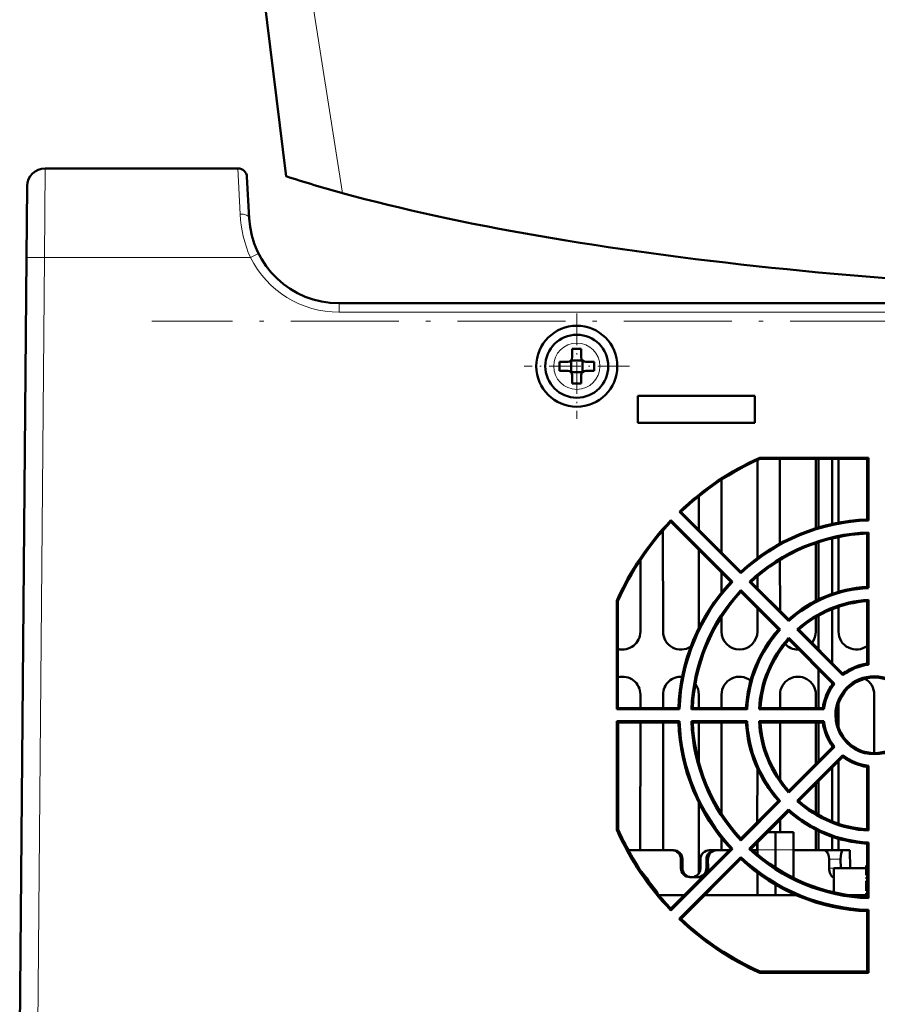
# Model space of a CAD drawing. Extents: x -1768 to 2122, y -1862 to 865.
# Tile 3 of 63: x -247 to -151, y -1659 to -1550. Entities that reach past the tile are written whole.
import ezdxf

# ---------------------------------------------------------------- set-up
doc = ezdxf.new("R2010")
doc.units = 0
doc.linetypes.add('DASHDOT', pattern=[18.5, 12, -3, 0.5, -3])

msp = doc.modelspace()

# ---------------------------------------------------------------- linework, layer by layer
at = {"color": 7, "lineweight": 50}
for p, q in [((-216.96, -1567.06), (-220.44, -1538.67)), ((-243.75, -1566.17), (-222.31, -1566.17)), ((-239.51, -1566.17), (-239.5, -1566.17)), ((-223.63, -1566.17), (-223.65, -1566.17)), ((-221.07, -1571.69), (-221.31, -1567.12)), ((-245.81, -1576.08), (-245.75, -1568.15)), ((-246.57, -1662.67), (-245.81, -1576.08)), ((-3.21, -1581.17), (-211.09, -1581.17)), ((29.94, -1581.17), (-211.08, -1581.17)), ((-185.15, -1586.25), (-185.15, -1587.17)), ((-184.15, -1586.25), (-184.15, -1587.17)), ((-186.57, -1587.67), (-185.65, -1587.67)), ((-185.29, -1587.53), (-185.3, -1587.52)), ((-184.02, -1587.53), (-185.29, -1587.53)), ((-185.29, -1587.53), (-185.29, -1588.81)), ((-184.02, -1587.53), (-184, -1587.52)), ((-184.02, -1587.53), (-184.02, -1588.81)), ((-182.73, -1587.67), (-183.65, -1587.67)), ((-186.57, -1588.67), (-185.65, -1588.67)), ((-185.29, -1588.81), (-185.3, -1588.82)), ((-185.29, -1588.81), (-184.02, -1588.81)), ((-185.15, -1590.09), (-185.15, -1589.17)), ((-184.15, -1590.09), (-184.15, -1589.17)), ((-184.02, -1588.81), (-184, -1588.82)), ((-182.73, -1588.67), (-183.65, -1588.67)), ((-177.87, -1591.47), (-177.87, -1594.47)), ((-164.87, -1591.47), (-177.87, -1591.47)), ((-164.87, -1594.47), (-164.87, -1591.47)), ((-177.87, -1594.47), (-164.87, -1594.47)), ((-164.57, -1598.59), (-164.57, -1609.48)), ((-164.29, -1598.34), (-164.27, -1598.46)), ((-164.29, -1598.34), (-152.24, -1598.34)), ((-152.36, -1598.46), (-164.27, -1598.46)), ((-162.07, -1607.88), (-162.07, -1598.46)), ((-158.07, -1598.46), (-158.07, -1606.17)), ((-157.77, -1598.46), (-157.77, -1606.08)), ((-156.27, -1598.46), (-156.27, -1605.69)), ((-155.57, -1605.55), (-155.57, -1598.46)), ((-152.24, -1598.34), (-152.36, -1598.46)), ((-152.36, -1598.46), (-152.36, -1605.19)), ((-152.24, -1598.34), (-152.24, -1605.31)), ((-168.57, -1608.86), (-168.57, -1600.79)), ((-171.07, -1602.6), (-171.07, -1606.35)), ((-173.25, -1604.35), (-173.08, -1604.35)), ((-166.41, -1611.19), (-173.25, -1604.35)), ((-166.41, -1611.01), (-173.08, -1604.35)), ((-174.19, -1605.29), (-167.35, -1612.13)), ((-174.19, -1605.29), (-174.19, -1605.47)), ((-174.19, -1605.47), (-167.53, -1612.13)), ((-152.36, -1605.19), (-152.24, -1605.31)), ((-175.06, -1617.67), (-175.07, -1606.43)), ((-152.36, -1606.77), (-152.24, -1606.65)), ((-152.36, -1606.77), (-152.36, -1612.7)), ((-152.24, -1606.65), (-152.24, -1612.82)), ((-158.07, -1607.83), (-158.08, -1614.24)), ((-157.77, -1607.73), (-157.77, -1614.09)), ((-156.27, -1607.31), (-156.27, -1613.47)), ((-155.57, -1613.25), (-155.57, -1607.16)), ((-171.07, -1608.58), (-171.08, -1617.25)), ((-177.57, -1609.71), (-177.58, -1617.67)), ((-162.06, -1615.36), (-162.07, -1609.7)), ((-168.57, -1613.33), (-168.57, -1611.09)), ((-166.41, -1611.01), (-166.41, -1611.19)), ((-167.53, -1612.13), (-167.35, -1612.13)), ((-165.29, -1612.13), (-165.47, -1612.13)), ((-161.11, -1616.49), (-165.47, -1612.13)), ((-161.1, -1616.32), (-165.29, -1612.13)), ((-164.57, -1611.5), (-164.58, -1612.85)), ((-166.41, -1613.07), (-162.05, -1617.43)), ((-166.41, -1613.25), (-166.41, -1613.07)), ((-166.41, -1613.25), (-162.22, -1617.44)), ((-152.36, -1612.7), (-152.24, -1612.82)), ((-180.21, -1614.24), (-180.08, -1614.27)), ((-180.21, -1626.31), (-180.21, -1614.24)), ((-180.08, -1614.27), (-180.08, -1626.17)), ((-152.36, -1614.29), (-152.24, -1614.15)), ((-152.36, -1614.29), (-152.36, -1621.23)), ((-152.24, -1614.15), (-152.23, -1621.35)), ((-164.58, -1615.08), (-164.58, -1617.67)), ((-156.27, -1615.16), (-156.27, -1621.15)), ((-155.56, -1617.67), (-155.57, -1614.91)), ((-168.56, -1617.67), (-168.56, -1616.04)), ((-161.1, -1616.32), (-161.11, -1616.49)), ((-158.08, -1616.05), (-158.08, -1617.67)), ((-157.77, -1615.88), (-157.77, -1619.65)), ((-162.22, -1617.44), (-162.05, -1617.43)), ((-159.98, -1617.44), (-160.16, -1617.44)), ((-155.08, -1622.52), (-160.16, -1617.44)), ((-155.07, -1622.35), (-159.98, -1617.44)), ((-161.1, -1618.38), (-156.02, -1623.46)), ((-161.1, -1618.56), (-161.1, -1618.38)), ((-161.1, -1618.56), (-156.19, -1623.47)), ((-158.46, -1618.85), (-158.51, -1618.91)), ((-160, -1619.66), (-160.07, -1619.66)), ((-157.77, -1621.89), (-157.77, -1626.17)), ((-152.36, -1621.23), (-152.23, -1621.35)), ((-155.07, -1622.35), (-155.08, -1622.52)), ((-171.47, -1623.48), (-171.46, -1623.5)), ((-156.27, -1623.39), (-156.27, -1623.58)), ((-156.19, -1623.47), (-156.02, -1623.46)), ((-177.58, -1624.67), (-177.58, -1626.17)), ((-175.06, -1626.17), (-175.06, -1624.67)), ((-171.08, -1624.67), (-171.08, -1626.17)), ((-168.56, -1626.17), (-168.56, -1624.67)), ((-162.06, -1626.17), (-162.06, -1624.67)), ((-158.08, -1624.67), (-158.08, -1626.17)), ((-151.58, -1624.67), (-151.58, -1631.17)), ((-180.08, -1626.17), (-180.21, -1626.31)), ((-173.22, -1626.31), (-180.21, -1626.31)), ((-173.35, -1626.17), (-180.08, -1626.17)), ((-173.35, -1626.17), (-173.22, -1626.31)), ((-171.76, -1626.17), (-171.9, -1626.31)), ((-165.72, -1626.31), (-171.9, -1626.31)), ((-165.84, -1626.17), (-171.76, -1626.17)), ((-165.84, -1626.17), (-165.72, -1626.31)), ((-164.25, -1626.17), (-164.39, -1626.31)), ((-157.19, -1626.31), (-164.39, -1626.31)), ((-157.31, -1626.17), (-164.25, -1626.17)), ((-157.31, -1626.17), (-157.19, -1626.31)), ((-155.56, -1628.3), (-155.56, -1625.64)), ((-180.21, -1627.63), (-173.22, -1627.63)), ((-180.07, -1627.77), (-180.21, -1627.63)), ((-180.21, -1639.7), (-180.21, -1627.63)), ((-173.35, -1627.77), (-173.22, -1627.63)), ((-171.9, -1627.63), (-165.72, -1627.63)), ((-171.76, -1627.77), (-171.9, -1627.63)), ((-165.84, -1627.77), (-165.72, -1627.63)), ((-164.39, -1627.63), (-157.19, -1627.63)), ((-164.25, -1627.77), (-164.39, -1627.63)), ((-157.31, -1627.77), (-157.19, -1627.63)), ((-180.07, -1627.77), (-173.35, -1627.77)), ((-180.07, -1627.77), (-180.07, -1639.67)), ((-177.58, -1627.77), (-177.59, -1641.97)), ((-175.05, -1641.97), (-175.06, -1627.77)), ((-171.76, -1627.77), (-165.84, -1627.77)), ((-171.08, -1627.77), (-171.08, -1632.2)), ((-168.55, -1637.91), (-168.56, -1627.77)), ((-164.25, -1627.77), (-157.31, -1627.77)), ((-162.06, -1634.14), (-162.06, -1627.77)), ((-158.08, -1627.77), (-158.08, -1632.36)), ((-157.77, -1627.77), (-157.77, -1632.04)), ((-156.19, -1630.47), (-161.1, -1635.37)), ((-156.01, -1630.48), (-161.1, -1635.57)), ((-156.27, -1630.36), (-156.27, -1630.54)), ((-156.19, -1630.47), (-156.01, -1630.48)), ((-160.17, -1636.5), (-155.08, -1631.41)), ((-159.97, -1636.5), (-155.07, -1631.59)), ((-155.07, -1631.59), (-155.08, -1631.41)), ((-164.58, -1632.89), (-164.59, -1638.86)), ((-156.27, -1632.8), (-156.27, -1638.77)), ((-155.55, -1639.03), (-155.56, -1632.08)), ((-152.37, -1632.71), (-152.23, -1632.59)), ((-152.37, -1632.71), (-152.37, -1639.64)), ((-152.23, -1632.59), (-152.23, -1639.79)), ((-158.09, -1634.61), (-158.09, -1637.87)), ((-157.77, -1634.3), (-157.77, -1638.05)), ((-161.1, -1635.37), (-161.1, -1635.57)), ((-171.09, -1636.68), (-171.09, -1644.55)), ((-162.23, -1636.5), (-166.41, -1640.68)), ((-162.04, -1636.5), (-166.41, -1640.88)), ((-165.48, -1641.81), (-161.11, -1637.44)), ((-162.23, -1636.5), (-162.04, -1636.5)), ((-161.1, -1637.63), (-161.11, -1637.44)), ((-159.97, -1636.5), (-160.17, -1636.5)), ((-165.28, -1641.81), (-161.1, -1637.63)), ((-162.05, -1639.97), (-162.05, -1638.58)), ((-180.21, -1639.7), (-180.07, -1639.67)), ((-152.37, -1639.64), (-152.23, -1639.79)), ((-168.55, -1641.97), (-168.55, -1640.64)), ((-166.41, -1640.68), (-166.41, -1640.88)), ((-163.44, -1639.97), (-162.57, -1639.97)), ((-162.57, -1641.93), (-162.57, -1639.97)), ((-160.57, -1639.97), (-162.57, -1639.97)), ((-160.57, -1641.93), (-160.57, -1639.97)), ((-158.09, -1639.7), (-158.09, -1641.97)), ((-157.77, -1639.86), (-157.77, -1641.97)), ((-156.27, -1640.47), (-156.27, -1641.97)), ((-155.55, -1641.97), (-155.55, -1640.7)), ((-167.54, -1641.81), (-174.19, -1648.46)), ((-167.34, -1641.81), (-174.19, -1648.67)), ((-167.54, -1641.81), (-167.34, -1641.81)), ((-165.28, -1641.81), (-165.48, -1641.81)), ((-164.59, -1641.12), (-164.59, -1641.97)), ((-164.57, -1641.1), (-164.57, -1641.93)), ((-152.37, -1641.25), (-152.23, -1641.11)), ((-152.37, -1641.25), (-152.37, -1647.15)), ((-152.23, -1641.11), (-152.23, -1647.3)), ((-174.07, -1641.97), (-178.93, -1641.97)), ((-173.89, -1641.97), (-174.07, -1641.97)), ((-173.27, -1649.59), (-166.41, -1642.74)), ((-173.08, -1643.97), (-173.08, -1642.97)), ((-173.06, -1649.59), (-166.41, -1642.94)), ((-172.9, -1642.97), (-172.9, -1643.97)), ((-172.9, -1642.97), (-172.9, -1643.97)), ((-170.9, -1642.97), (-170.9, -1643.97)), ((-170.24, -1642.97), (-170.24, -1643.97)), ((-170.07, -1642.97), (-170.06, -1643.97)), ((-169.91, -1641.97), (-169.25, -1641.97)), ((-169.25, -1641.97), (-169.07, -1641.97)), ((-167.7, -1641.97), (-169.07, -1641.97)), ((-166.41, -1642.94), (-166.41, -1642.74)), ((-164.57, -1641.97), (-165.1, -1641.97)), ((-164.57, -1642.43), (-164.57, -1641.93)), ((-162.57, -1641.93), (-162.57, -1643.91)), ((-160.57, -1641.93), (-160.57, -1645.05)), ((-158.99, -1641.97), (-160.54, -1641.97)), ((-157.15, -1641.97), (-158.99, -1641.97)), ((-155.04, -1641.97), (-156.92, -1641.97)), ((-156.61, -1642.97), (-156.6, -1643.97)), ((-155.34, -1642.97), (-155.32, -1643.97)), ((-154.31, -1641.97), (-155.04, -1641.97)), ((-154.28, -1643.97), (-154.31, -1641.97)), ((-154.28, -1643.97), (-154.31, -1641.97)), ((-156.07, -1643.97), (-152.57, -1643.97)), ((-156.07, -1643.97), (-156.07, -1646.66)), ((-152.37, -1643.97), (-152.57, -1643.97)), ((-177.27, -1644.66), (-177.27, -1644.56)), ((-171.57, -1644.97), (-172.08, -1644.97)), ((-171.06, -1644.97), (-171.57, -1644.97)), ((-164.57, -1646.97), (-164.57, -1644.47)), ((-156.07, -1644.97), (-156.11, -1644.97)), ((-162.57, -1645.79), (-162.57, -1646.97)), ((-175.67, -1646.78), (-175.67, -1646.69)), ((-175.51, -1646.97), (-172.7, -1646.97)), ((-170.44, -1646.97), (-160.25, -1646.97)), ((-160.57, -1646.83), (-160.57, -1646.97)), ((-154.39, -1646.97), (-152.37, -1646.97)), ((-152.37, -1647.15), (-152.23, -1647.3)), ((-174.19, -1648.67), (-174.19, -1648.46)), ((-152.37, -1648.76), (-152.23, -1648.61)), ((-152.37, -1648.76), (-152.37, -1655.47)), ((-152.23, -1648.61), (-152.22, -1655.62)), ((-173.27, -1649.59), (-173.06, -1649.59)), ((-164.3, -1655.62), (-164.27, -1655.47)), ((-152.22, -1655.62), (-164.3, -1655.62)), ((-164.27, -1655.47), (-152.37, -1655.47)), ((-152.22, -1655.62), (-152.37, -1655.47))]:
    msp.add_line(p, q, dxfattribs=at)
at = {"color": 7, "lineweight": 18}
for p, q in [((-210.68, -1568.92), (-215.46, -1538.67)), ((-243.82, -1576.08), (-243.75, -1566.17)), ((-222.07, -1571.25), (-222.31, -1566.17)), ((-221.07, -1571.69), (-221.07, -1571.69)), ((-244.57, -1662.67), (-243.82, -1576.08)), ((-243.82, -1576.08), (-220.92, -1576.08)), ((-211.08, -1581.17), (-211.08, -1582.16)), ((29.94, -1582.16), (-211.08, -1582.16)), ((-172.9, -1642.97), (-173.08, -1642.97)), ((-170.24, -1642.97), (-170.07, -1642.97)), ((-164.57, -1641.93), (-162.57, -1641.93)), ((-160.57, -1641.93), (-162.57, -1641.93)), ((-155.34, -1642.97), (-156.61, -1642.97)), ((-173.08, -1643.97), (-172.9, -1643.97)), ((-170.24, -1643.97), (-170.06, -1643.97)), ((-156.6, -1643.97), (-155.32, -1643.97))]:
    msp.add_line(p, q, dxfattribs=at)
at = {"color": 7, "linetype": 'DASHDOT', "lineweight": 18, "ltscale": 0.292499}
msp.add_line((-184.65, -1582.32), (-184.65, -1594.02), dxfattribs=at)
at = {"color": 7, "linetype": 'DASHDOT', "lineweight": 18}
msp.add_line((17.58, -1583.17), (-231.88, -1583.17), dxfattribs=at)
at = {"color": 7, "linetype": 'DASHDOT', "lineweight": 18, "ltscale": 0.2925}
msp.add_line((-178.8, -1588.17), (-190.5, -1588.17), dxfattribs=at)
at = {"color": 7, "linetype": 'DASHDOT', "lineweight": 18, "ltscale": 0.090002}
msp.add_line((-152.57, -1643.67), (-152.57, -1647.27), dxfattribs=at)
at = {"color": 7, "lineweight": 18}
msp.add_lwpolyline([(-220.92, -1576.08), (-220.03, -1575.65), (-220.02, -1575.64)], dxfattribs=at)
at = {"color": 7, "lineweight": 50}
for points in [[(-156.61, -1642.97), (-156.64, -1642.66), (-156.71, -1642.39), (-156.77, -1642.27), (-156.9, -1642.08), (-157.07, -1641.98), (-157.15, -1641.97)], [(-155.04, -1641.97), (-155.1, -1641.99), (-155.13, -1642.02), (-155.2, -1642.13), (-155.27, -1642.34), (-155.32, -1642.61), (-155.34, -1642.97)], [(-156.11, -1644.97), (-156.2, -1644.95), (-156.3, -1644.88), (-156.38, -1644.78), (-156.52, -1644.49), (-156.59, -1644.13), (-156.6, -1643.97)]]:
    msp.add_lwpolyline(points, dxfattribs=at)
for radius in [4.5, 3.5]:
    msp.add_circle((-184.65, -1588.17), radius, dxfattribs=at)
at = {"color": 7, "lineweight": 18}
msp.add_circle((-184.65, -1588.17), 2.57, dxfattribs=at)
at = {"color": 7, "lineweight": 50}
for centre, radius, start, end in [((-243.75, -1568.17), 2, 90, 179.5), ((-222.31, -1567.17), 1, 3, 90), ((-172.33, -1428.18), 145.87, 252.1849, 254.7559), ((-211.08, -1571.17), 10, 183.0006, 270), ((-184.65, -1603.25), 17.01, 89.9932, 91.6779), ((-184.65, -1603.38), 17.14, 88.3285, 90.0004), ((-169.58, -1588.17), 17.01, 178.322, 180.0069), ((-169.58, -1588.17), 17.01, 179.9931, 181.678), ((-185.65, -1587.17), 0.5, 270, 0), ((-183.65, -1587.17), 0.5, 180, 270), ((-199.86, -1588.17), 17.13, 358.3286, 1.6729), ((-185.65, -1589.17), 0.5, 0, 90), ((-183.65, -1589.17), 0.5, 90, 180), ((-184.65, -1573.09), 17.01, 268.3221, 270.0068), ((-184.65, -1572.96), 17.14, 269.9996, 271.6715), ((-151.57, -1626.98), 31.34, 113.9543, 133.7652), ((-151.57, -1626.96), 31.2, 114.0139, 133.5638), ((-151.57, -1626.98), 31.34, 136.2096, 156.0246), ((-151.57, -1626.96), 31.2, 136.4615, 156.0073), ((-151.57, -1626.98), 21.8, 92.0748, 132.9082), ((-151.57, -1626.96), 21.66, 91.7679, 133.2492), ((-151.57, -1626.98), 20.34, 91.8818, 133.1106), ((-151.57, -1626.96), 20.2, 92.2396, 132.768), ((-151.57, -1626.98), 21.8, 137.068, 177.8909), ((-151.57, -1626.96), 21.66, 136.7747, 178.2665), ((-151.57, -1626.98), 20.34, 136.8639, 178.1176), ((-151.57, -1626.96), 20.2, 137.2576, 177.761), ((-151.57, -1626.97), 14.16, 92.6955, 132.3214), ((-151.57, -1626.97), 14.3, 93.1734, 131.8099), ((-151.57, -1626.97), 12.84, 92.9717, 132.0204), ((-151.57, -1626.97), 12.7, 93.5735, 131.4347), ((-179.57, -1617.67), 1.99, 255.2776, 359.9739), ((-173.07, -1617.67), 1.99, 180.0262, 302.9852), ((-166.57, -1617.67), 1.99, 180.0262, 359.974), ((-151.57, -1626.97), 14.3, 138.1668, 176.7927), ((-151.57, -1626.97), 14.16, 137.7021, 177.3387), ((-160.07, -1617.67), 1.99, 323.8155, 359.9738), ((-153.57, -1617.67), 1.99, 180.0262, 307.2446), ((-151.57, -1626.97), 12.84, 137.9536, 177.0274), ((-151.57, -1626.97), 12.7, 138.5917, 176.4278), ((-160.07, -1617.67), 1.99, 223.8718, 270), ((-151.57, -1626.97), 5.66, 96.7289, 128.2872), ((-151.57, -1626.97), 5.8, 97.8739, 127.1102), ((-179.57, -1624.67), 1.99, 359.9739, 104.6915), ((-173.07, -1624.67), 1.99, 86.2164, 180.0261), ((-166.57, -1624.67), 1.99, 51.5903, 180.026), ((-160.07, -1624.67), 1.99, 359.9739, 180.026), ((-151.57, -1626.97), 4.34, 0.0175, 179.9826), ((-151.57, -1626.97), 4.2, 359.9993, 180.001), ((-153.57, -1624.67), 1.99, 359.9739, 62.4232), ((-173.07, -1624.67), 1.99, 359.9739, 36.132), ((-151.57, -1626.97), 5.8, 142.8683, 172.0934), ((-151.57, -1626.97), 5.66, 141.7347, 173.3041), ((-151.57, -1626.96), 21.66, 181.7673, 223.2739), ((-151.57, -1626.98), 20.34, 181.8463, 223.1352), ((-151.57, -1626.97), 14.16, 182.6947, 222.3461), ((-151.57, -1626.97), 12.84, 182.9359, 222.0451), ((-151.57, -1626.97), 5.66, 186.7269, 218.3119), ((-151.57, -1626.97), 4.34, 179.9987, 0.0012), ((-151.57, -1626.97), 4.2, 180.0174, 359.9834), ((-151.57, -1626.98), 21.8, 182.0754, 222.8835), ((-151.57, -1626.96), 20.2, 182.2753, 222.7433), ((-151.57, -1626.97), 14.3, 183.1743, 221.7852), ((-151.57, -1626.97), 12.7, 183.6095, 221.41), ((-151.57, -1626.97), 5.8, 187.8762, 217.0855), ((-151.57, -1626.97), 5.66, 231.71, 263.306), ((-151.57, -1626.97), 5.8, 232.893, 262.0911), ((-151.57, -1626.97), 14.16, 227.6774, 267.3395), ((-151.57, -1626.97), 12.84, 227.9289, 267.0632), ((-151.57, -1626.97), 12.7, 228.6164, 266.3917), ((-151.57, -1626.97), 14.3, 228.1915, 266.7917), ((-151.57, -1626.96), 31.2, 204.0276, 214.5527), ((-151.57, -1626.98), 31.34, 203.9405, 223.7899), ((-151.57, -1626.98), 20.34, 226.8392, 268.1531), ((-151.57, -1626.96), 20.2, 227.2823, 267.7254), ((-174.07, -1642.97), 0.996, 359.7412, 89.7531), ((-173.9, -1642.97), 0.996, 359.7439, 89.729), ((-173.9, -1642.97), 0.996, 359.7439, 89.729), ((-169.91, -1642.97), 0.999, 90.1067, 180.0932), ((-169.91, -1642.97), 0.996, 90.0391, 134.566), ((-169.24, -1642.96), 0.996, 90.265, 180.2624), ((-169.07, -1642.97), 0.996, 90.2462, 180.2594), ((-151.57, -1626.96), 21.66, 226.75, 268.267), ((-151.57, -1626.98), 21.8, 227.0927, 267.8903), ((-157.15, -1642.29), 0.319, 61.5824, 89.5965), ((-157.15, -1642.29), 0.319, 61.5824, 89.5965), ((-156.92, -1642.08), 0.116, 94.3344, 138.5139), ((-156.92, -1642.08), 0.116, 94.2234, 138.5992), ((-156.92, -1642.08), 0.116, 94.2234, 138.5992), ((-172.08, -1643.97), 0.996, 179.7933, 270.0316), ((-171.91, -1643.97), 0.997, 179.8029, 270.0434), ((-171.91, -1643.97), 0.997, 179.8029, 270.0434), ((-171.9, -1643.97), 0.999, 289.4151, 0.0588), ((-171.23, -1643.97), 0.996, 269.9503, 0.2032), ((-171.06, -1643.97), 1, 331.2245, 0.1028), ((-151.57, -1626.96), 31.14, 214.3938, 219.3035), ((-171.9, -1643.97), 1, 269.993, 289.3911), ((-171.06, -1643.97), 0.998, 269.9758, 298.7246), ((-151.57, -1626.96), 31.21, 219.4366, 223.539), ((-151.57, -1626.98), 31.34, 226.1849, 246.0383), ((-151.57, -1626.96), 31.2, 226.4862, 245.9935)]:
    msp.add_arc(centre, radius, start, end, dxfattribs=at)
at = {"color": 7, "lineweight": 18}
for centre, radius, start, end in [((-208.76, -1570.65), 13.32, 182.6093, 204.0866), ((-211.08, -1571.16), 11, 206.5817, 269.9955)]:
    msp.add_arc(centre, radius, start, end, dxfattribs=at)
at = {"color": 7, "lineweight": 50}
msp.add_ellipse((-103.44, -1550.54), major_axis=(136.75, 0), ratio=0.216699, start_param=3.810933, end_param=5.613845, dxfattribs=at)
at = {"color": 7, "lineweight": 18}
for centre, major_axis, ratio, start_param, end_param in [((-222.07, -1571.75), (0.999, 0.052), 0.491016, 0.000226, 1.545193), ((-243.82, -1576.1), (2, -0.02), 0.008726, 1.570872, 3.141593)]:
    msp.add_ellipse(centre, major_axis=major_axis, ratio=ratio, start_param=start_param, end_param=end_param, dxfattribs=at)

doc.saveas('drawing.dxf')
